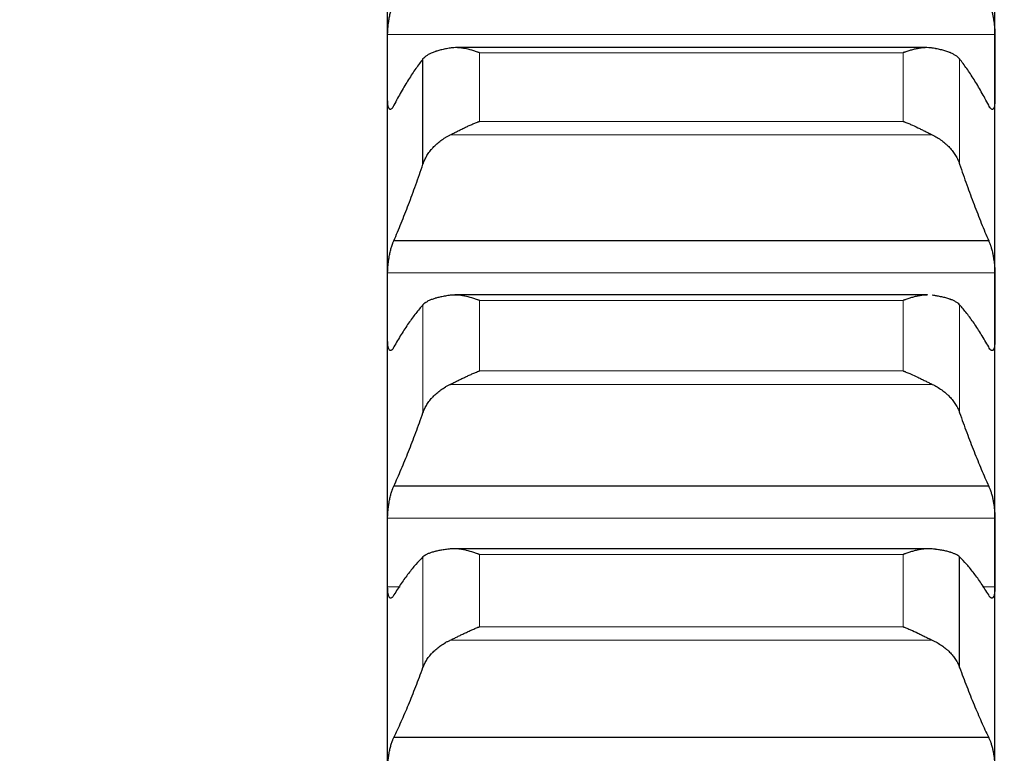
# Model space of a CAD drawing. Header units: inches. Extents: x 0 to 20790, y -12 to 14700.
# Tile 152 of 256: x 6231 to 6315, y 10277 to 10339. Entities that reach past the tile are written whole.
import ezdxf

# ---------------------------------------------------------------- set-up
doc = ezdxf.new("R2010")
doc.units = ezdxf.units.IN
doc.layers.add('1', color=7, linetype='Continuous', true_color=0xffffff)
doc.layers.add('254', color=7, linetype='Continuous', true_color=0xffffff)
doc.styles.add('latin_extended', font='simplex.shx')
doc.dimstyles.get("Standard").update_dxf_attribs({"dimtxt": 0.18, "dimasz": 0.18, "dimexe": 0.18, "dimexo": 0.0625, "dimgap": 0.09, "dimtad": 0, "dimtih": 1, "dimtoh": 1, "dimdec": 4, "dimzin": 0, "dimdsep": 46, "dimtxsty": 'Standard', "dimcen": 0.09, "dimadec": 0, "dimazin": 0, "dimtfac": 1, "dimtdec": 4, "dimtofl": 0, "dimtmove": 0, "dimatfit": 3, "dimfxl": 1, "dimtolj": 1, "dimtzin": 0, "dimarcsym": 0})

# ---------------------------------------------------------------- blocks, each defined once
blk = doc.blocks.new('_U2')
at = {"layer": '254', "color": 3, "linetype": 'Continuous', "lineweight": 13, "transparency": 16777216}
for p, q in [((7346.058, 11562.404), (7346.058, 8391.817)), ((658.558, 9851.463), (658.558, 8391.817)), ((781.058, 8426.817), (7223.558, 8426.817))]:
    blk.add_line(p, q, dxfattribs=at)
at = {"layer": '254', "color": 3, "transparency": 16777216}
for points in [[(781.058, 8447.233), (781.058, 8406.4), (658.558, 8426.817)], [(7223.558, 8406.4), (7223.558, 8447.233), (7346.058, 8426.817)]]:
    blk.add_solid(points, dxfattribs=at)
at = {"layer": 'Defpoints', "color": 0, "transparency": 16777216}
for p in [(7346.058, 11597.404), (658.558, 9886.463), (7346.058, 8426.817)]:
    blk.add_point(p, dxfattribs=at)
at = {"layer": '254', "color": 2, "lineweight": 13, "transparency": 16777216, "insert": (3786.475, 8610.567), "char_height": 122.5, "attachment_point": 1, "style": 'latin_extended'}
blk.add_mtext('\\A1;6687', dxfattribs=at)

msp = doc.modelspace()

# ---------------------------------------------------------------- linework, layer by layer
at = {"layer": '1', "color": 2, "linetype": 'Continuous', "lineweight": 25}
for p, q in [((6262.558, 10335.445), (6262.558, 10355.373)), ((6314.558, 10335.445), (6314.558, 10355.373)), ((6308.697, 10337.1), (6268.398, 10337.1)), ((6265.585, 10327.127), (6265.585, 10336.13)), ((6262.558, 10314.939), (6262.558, 10335.445)), ((6314.558, 10314.939), (6314.558, 10335.445)), ((6314.021, 10320.573), (6263.096, 10320.573)), ((6308.774, 10315.927), (6268.326, 10315.927)), ((6262.558, 10293.887), (6262.558, 10314.939)), ((6314.558, 10293.887), (6314.558, 10314.939)), ((6314.021, 10299.57), (6263.096, 10299.57)), ((6262.558, 10272.325), (6262.558, 10293.887)), ((6308.85, 10294.209), (6267.927, 10294.209)), ((6314.558, 10272.325), (6314.558, 10293.887)), ((6311.532, 10284.037), (6311.532, 10293.504)), ((6314.021, 10278.046), (6263.096, 10278.046))]:
    msp.add_line(p, q, dxfattribs=at)
at = {"layer": '1', "color": 110, "linetype": 'Continuous', "lineweight": 13}
for p, q in [((6314.556, 10338.241), (6262.561, 10338.241)), ((6306.702, 10336.669), (6270.414, 10336.669)), ((6270.414, 10330.79), (6270.414, 10336.669)), ((6306.702, 10330.79), (6306.702, 10336.669)), ((6311.532, 10327.127), (6311.532, 10336.13)), ((6306.702, 10330.79), (6270.414, 10330.79)), ((6309.19, 10329.639), (6267.927, 10329.639)), ((6314.556, 10317.813), (6262.561, 10317.813)), ((6265.585, 10305.847), (6265.585, 10315.09)), ((6306.702, 10315.463), (6270.414, 10315.463)), ((6270.414, 10309.428), (6270.414, 10315.463)), ((6306.702, 10309.428), (6306.702, 10315.463)), ((6311.532, 10305.847), (6311.532, 10315.09)), ((6306.702, 10309.428), (6270.414, 10309.428)), ((6309.19, 10308.278), (6267.927, 10308.278)), ((6314.556, 10296.835), (6262.561, 10296.835)), ((6265.585, 10284.037), (6265.585, 10293.504)), ((6306.702, 10293.711), (6270.414, 10293.711)), ((6270.414, 10287.529), (6270.414, 10293.711)), ((6306.702, 10287.529), (6306.702, 10293.711)), ((6263.628, 10290.94), (6262.561, 10290.94)), ((6314.556, 10290.94), (6313.489, 10290.94)), ((6306.702, 10287.529), (6270.414, 10287.529)), ((6309.19, 10286.382), (6267.927, 10286.382))]:
    msp.add_line(p, q, dxfattribs=at)
at = {"layer": '1', "color": 2, "linetype": 'Continuous', "lineweight": 25}
for points, knots in [([(6262.561, 10338.241), (6262.561, 10338.296), (6262.563, 10338.407), (6262.571, 10338.583), (6262.58, 10338.706), (6262.588, 10338.801), (6262.591, 10338.832), (6262.597, 10338.896), (6262.6, 10338.928), (6262.618, 10339.089), (6262.634, 10339.219), (6262.659, 10339.382), (6262.664, 10339.415), (6262.672, 10339.465), (6262.675, 10339.481), (6262.681, 10339.514), (6262.695, 10339.596), (6262.721, 10339.741), (6262.747, 10339.867), (6262.774, 10339.992), (6262.788, 10340.054), (6262.832, 10340.237), (6262.863, 10340.352), (6262.91, 10340.515), (6262.927, 10340.567), (6262.951, 10340.644), (6262.96, 10340.669), (6262.976, 10340.718), (6262.985, 10340.743), (6263.027, 10340.86), (6263.061, 10340.945), (6263.096, 10341.021)], [0, 0, 0, 0, 0.0625, 0.125, 0.1875, 0.1875, 0.21875, 0.21875, 0.25, 0.25, 0.375, 0.375, 0.40625, 0.40625, 0.421875, 0.421875, 0.4375, 0.5, 0.5625, 0.5625, 0.625, 0.625, 0.75, 0.75, 0.8125, 0.8125, 0.84375, 0.84375, 0.875, 0.875, 1, 1, 1, 1]), ([(6314.021, 10341.021), (6314.055, 10340.945), (6314.089, 10340.86), (6314.14, 10340.721), (6314.156, 10340.672), (6314.181, 10340.595), (6314.189, 10340.569), (6314.206, 10340.516), (6314.214, 10340.489), (6314.254, 10340.352), (6314.284, 10340.237), (6314.328, 10340.057), (6314.342, 10339.996), (6314.362, 10339.901), (6314.369, 10339.869), (6314.382, 10339.806), (6314.388, 10339.774), (6314.419, 10339.614), (6314.442, 10339.484), (6314.467, 10339.321), (6314.471, 10339.288), (6314.481, 10339.222), (6314.485, 10339.189), (6314.498, 10339.091), (6314.506, 10339.026), (6314.527, 10338.834), (6314.537, 10338.709), (6314.546, 10338.558), (6314.548, 10338.527), (6314.551, 10338.468), (6314.552, 10338.439), (6314.555, 10338.352), (6314.556, 10338.296), (6314.556, 10338.241)], [0, 0, 0, 0, 0.125, 0.125, 0.1875, 0.1875, 0.21875, 0.21875, 0.25, 0.25, 0.375, 0.375, 0.4375, 0.4375, 0.46875, 0.46875, 0.5, 0.5, 0.625, 0.625, 0.65625, 0.65625, 0.6875, 0.6875, 0.75, 0.75, 0.875, 0.875, 0.90625, 0.90625, 0.9375, 0.9375, 1, 1, 1, 1]), ([(6267.927, 10337.066), (6267.781, 10337.043), (6267.641, 10337.018), (6267.372, 10336.963), (6267.114, 10336.905), (6266.878, 10336.839), (6266.738, 10336.795), (6266.71, 10336.786), (6266.655, 10336.767), (6266.628, 10336.758), (6266.547, 10336.73), (6266.496, 10336.71), (6266.346, 10336.651), (6266.253, 10336.61), (6266.082, 10336.524), (6266.003, 10336.48), (6265.895, 10336.409), (6265.86, 10336.386), (6265.811, 10336.349), (6265.796, 10336.337), (6265.765, 10336.312), (6265.75, 10336.3), (6265.677, 10336.236), (6265.627, 10336.184), (6265.585, 10336.13)], [0, 0, 0, 0, 0.125, 0.125, 0.25, 0.375, 0.375, 0.40625, 0.40625, 0.4375, 0.4375, 0.5, 0.5, 0.625, 0.625, 0.75, 0.75, 0.8125, 0.8125, 0.84375, 0.84375, 0.875, 0.875, 1, 1, 1, 1]), ([(6270.414, 10336.669), (6270.411, 10336.671), (6270.408, 10336.672), (6270.401, 10336.674), (6270.398, 10336.675), (6270.388, 10336.679), (6270.368, 10336.686), (6270.321, 10336.703), (6270.229, 10336.736), (6270.15, 10336.763), (6269.992, 10336.815), (6269.887, 10336.847), (6269.573, 10336.937), (6269.365, 10336.987), (6269.054, 10337.044), (6268.95, 10337.059), (6268.795, 10337.078), (6268.743, 10337.083), (6268.639, 10337.091), (6268.587, 10337.095), (6268.432, 10337.101), (6268.33, 10337.101), (6268.127, 10337.091), (6268.027, 10337.081), (6267.927, 10337.066)], [0, 0, 0, 0, 0.003906, 0.003906, 0.007813, 0.007813, 0.015625, 0.03125, 0.0625, 0.125, 0.125, 0.25, 0.25, 0.5, 0.5, 0.625, 0.625, 0.6875, 0.6875, 0.75, 0.75, 0.875, 0.875, 1, 1, 1, 1]), ([(6309.19, 10337.066), (6309.09, 10337.081), (6308.99, 10337.091), (6308.789, 10337.101), (6308.687, 10337.101), (6308.484, 10337.093), (6308.381, 10337.084), (6308.174, 10337.061), (6308.07, 10337.045), (6307.86, 10337.007), (6307.756, 10336.985), (6307.546, 10336.935), (6307.441, 10336.908), (6307.231, 10336.847), (6307.125, 10336.815), (6306.967, 10336.763), (6306.888, 10336.736), (6306.795, 10336.703), (6306.749, 10336.686), (6306.729, 10336.679), (6306.716, 10336.674), (6306.709, 10336.672), (6306.702, 10336.669)], [0, 0, 0, 0, 0.125, 0.125, 0.25, 0.25, 0.375, 0.375, 0.5, 0.5, 0.625, 0.625, 0.75, 0.75, 0.875, 0.875, 0.9375, 0.96875, 0.984375, 0.992188, 0.992188, 1, 1, 1, 1]), ([(6311.532, 10336.13), (6311.489, 10336.184), (6311.439, 10336.236), (6311.325, 10336.336), (6311.196, 10336.433), (6311.038, 10336.523), (6310.909, 10336.587), (6310.864, 10336.609), (6310.794, 10336.64), (6310.77, 10336.65), (6310.721, 10336.67), (6310.697, 10336.681), (6310.572, 10336.73), (6310.36, 10336.804), (6310.125, 10336.871), (6309.878, 10336.933), (6309.749, 10336.963), (6309.579, 10336.997), (6309.544, 10337.003), (6309.475, 10337.017), (6309.37, 10337.036), (6309.263, 10337.054), (6309.19, 10337.066)], [0, 0, 0, 0, 0.125, 0.125, 0.25, 0.375, 0.375, 0.4375, 0.4375, 0.46875, 0.46875, 0.5, 0.5, 0.625, 0.75, 0.75, 0.875, 0.875, 0.90625, 0.90625, 0.9375, 1, 1, 1, 1]), ([(6263.096, 10332.174), (6263.061, 10332.099), (6263.027, 10332.037), (6262.977, 10331.959), (6262.96, 10331.935), (6262.936, 10331.905), (6262.927, 10331.895), (6262.911, 10331.878), (6262.903, 10331.87), (6262.863, 10331.833), (6262.832, 10331.817), (6262.789, 10331.81), (6262.775, 10331.811), (6262.755, 10331.817), (6262.748, 10331.82), (6262.735, 10331.827), (6262.728, 10331.832), (6262.697, 10331.857), (6262.675, 10331.891), (6262.65, 10331.947), (6262.645, 10331.96), (6262.636, 10331.986), (6262.631, 10331.999), (6262.619, 10332.043), (6262.611, 10332.075), (6262.59, 10332.178), (6262.579, 10332.258), (6262.57, 10332.371), (6262.569, 10332.394), (6262.566, 10332.442), (6262.565, 10332.467), (6262.562, 10332.542), (6262.561, 10332.594), (6262.561, 10332.648)], [0, 0, 0, 0, 0.125, 0.125, 0.1875, 0.1875, 0.21875, 0.21875, 0.25, 0.25, 0.375, 0.375, 0.4375, 0.4375, 0.46875, 0.46875, 0.5, 0.5, 0.625, 0.625, 0.65625, 0.65625, 0.6875, 0.6875, 0.75, 0.75, 0.875, 0.875, 0.90625, 0.90625, 0.9375, 0.9375, 1, 1, 1, 1]), ([(6314.556, 10332.648), (6314.556, 10332.594), (6314.554, 10332.49), (6314.545, 10332.348), (6314.537, 10332.263), (6314.529, 10332.203), (6314.526, 10332.183), (6314.52, 10332.145), (6314.516, 10332.127), (6314.499, 10332.041), (6314.482, 10331.983), (6314.457, 10331.926), (6314.452, 10331.915), (6314.444, 10331.9), (6314.441, 10331.895), (6314.436, 10331.886), (6314.422, 10331.864), (6314.395, 10331.834), (6314.369, 10331.819), (6314.342, 10331.811), (6314.328, 10331.81), (6314.284, 10331.816), (6314.254, 10331.833), (6314.206, 10331.876), (6314.19, 10331.894), (6314.165, 10331.924), (6314.157, 10331.935), (6314.14, 10331.959), (6314.132, 10331.971), (6314.089, 10332.036), (6314.055, 10332.099), (6314.021, 10332.174)], [0, 0, 0, 0, 0.0625, 0.125, 0.1875, 0.1875, 0.21875, 0.21875, 0.25, 0.25, 0.375, 0.375, 0.40625, 0.40625, 0.421875, 0.421875, 0.4375, 0.5, 0.5625, 0.5625, 0.625, 0.625, 0.75, 0.75, 0.8125, 0.8125, 0.84375, 0.84375, 0.875, 0.875, 1, 1, 1, 1]), ([(6267.927, 10329.639), (6268.026, 10329.688), (6268.127, 10329.738), (6268.328, 10329.839), (6268.429, 10329.89), (6268.633, 10329.993), (6268.736, 10330.044), (6268.942, 10330.146), (6269.046, 10330.197), (6269.256, 10330.297), (6269.361, 10330.346), (6269.571, 10330.443), (6269.676, 10330.489), (6269.886, 10330.58), (6269.991, 10330.625), (6270.15, 10330.689), (6270.229, 10330.72), (6270.322, 10330.756), (6270.368, 10330.773), (6270.388, 10330.781), (6270.401, 10330.785), (6270.408, 10330.788), (6270.414, 10330.79)], [0, 0, 0, 0, 0.125, 0.125, 0.25, 0.25, 0.375, 0.375, 0.5, 0.5, 0.625, 0.625, 0.75, 0.75, 0.875, 0.875, 0.9375, 0.96875, 0.984375, 0.992188, 0.992188, 1, 1, 1, 1]), ([(6306.702, 10330.79), (6306.706, 10330.789), (6306.709, 10330.788), (6306.716, 10330.785), (6306.719, 10330.784), (6306.729, 10330.781), (6306.749, 10330.773), (6306.795, 10330.756), (6306.888, 10330.72), (6306.967, 10330.689), (6307.125, 10330.625), (6307.23, 10330.581), (6307.544, 10330.445), (6307.752, 10330.349), (6308.063, 10330.2), (6308.166, 10330.15), (6308.322, 10330.073), (6308.374, 10330.047), (6308.477, 10329.996), (6308.529, 10329.97), (6308.684, 10329.892), (6308.787, 10329.84), (6308.989, 10329.738), (6309.09, 10329.688), (6309.19, 10329.639)], [0, 0, 0, 0, 0.003906, 0.003906, 0.007813, 0.007813, 0.015625, 0.03125, 0.0625, 0.125, 0.125, 0.25, 0.25, 0.5, 0.5, 0.625, 0.625, 0.6875, 0.6875, 0.75, 0.75, 0.875, 0.875, 1, 1, 1, 1]), ([(6265.585, 10327.127), (6265.627, 10327.253), (6265.677, 10327.378), (6265.792, 10327.622), (6265.921, 10327.863), (6266.079, 10328.096), (6266.208, 10328.267), (6266.253, 10328.324), (6266.323, 10328.408), (6266.347, 10328.436), (6266.395, 10328.491), (6266.42, 10328.518), (6266.545, 10328.653), (6266.756, 10328.862), (6266.991, 10329.053), (6267.238, 10329.237), (6267.368, 10329.324), (6267.538, 10329.427), (6267.572, 10329.448), (6267.641, 10329.488), (6267.746, 10329.547), (6267.854, 10329.603), (6267.927, 10329.639)], [0, 0, 0, 0, 0.125, 0.125, 0.25, 0.375, 0.375, 0.4375, 0.4375, 0.46875, 0.46875, 0.5, 0.5, 0.625, 0.75, 0.75, 0.875, 0.875, 0.90625, 0.90625, 0.9375, 1, 1, 1, 1]), ([(6309.19, 10329.639), (6309.336, 10329.567), (6309.476, 10329.49), (6309.744, 10329.327), (6310.002, 10329.153), (6310.238, 10328.961), (6310.379, 10328.835), (6310.407, 10328.81), (6310.462, 10328.758), (6310.489, 10328.732), (6310.569, 10328.654), (6310.621, 10328.6), (6310.77, 10328.438), (6310.863, 10328.327), (6311.035, 10328.101), (6311.114, 10327.984), (6311.222, 10327.806), (6311.256, 10327.746), (6311.305, 10327.655), (6311.321, 10327.625), (6311.352, 10327.564), (6311.367, 10327.533), (6311.439, 10327.378), (6311.489, 10327.253), (6311.532, 10327.127)], [0, 0, 0, 0, 0.125, 0.125, 0.25, 0.375, 0.375, 0.40625, 0.40625, 0.4375, 0.4375, 0.5, 0.5, 0.625, 0.625, 0.75, 0.75, 0.8125, 0.8125, 0.84375, 0.84375, 0.875, 0.875, 1, 1, 1, 1]), ([(6262.561, 10317.813), (6262.561, 10317.869), (6262.563, 10317.983), (6262.571, 10318.163), (6262.58, 10318.287), (6262.588, 10318.383), (6262.591, 10318.415), (6262.597, 10318.48), (6262.6, 10318.512), (6262.618, 10318.674), (6262.634, 10318.804), (6262.659, 10318.968), (6262.664, 10319.001), (6262.672, 10319.05), (6262.675, 10319.067), (6262.681, 10319.099), (6262.695, 10319.181), (6262.721, 10319.325), (6262.747, 10319.45), (6262.774, 10319.574), (6262.788, 10319.635), (6262.832, 10319.814), (6262.863, 10319.927), (6262.91, 10320.086), (6262.927, 10320.137), (6262.951, 10320.211), (6262.96, 10320.236), (6262.976, 10320.283), (6262.985, 10320.306), (6263.027, 10320.42), (6263.061, 10320.501), (6263.096, 10320.573)], [0, 0, 0, 0, 0.0625, 0.125, 0.1875, 0.1875, 0.21875, 0.21875, 0.25, 0.25, 0.375, 0.375, 0.40625, 0.40625, 0.421875, 0.421875, 0.4375, 0.5, 0.5625, 0.5625, 0.625, 0.625, 0.75, 0.75, 0.8125, 0.8125, 0.84375, 0.84375, 0.875, 0.875, 1, 1, 1, 1]), ([(6314.021, 10320.573), (6314.055, 10320.501), (6314.089, 10320.42), (6314.14, 10320.285), (6314.156, 10320.238), (6314.181, 10320.164), (6314.189, 10320.139), (6314.206, 10320.087), (6314.214, 10320.061), (6314.254, 10319.928), (6314.284, 10319.815), (6314.328, 10319.638), (6314.342, 10319.577), (6314.362, 10319.484), (6314.369, 10319.452), (6314.382, 10319.389), (6314.388, 10319.358), (6314.419, 10319.199), (6314.442, 10319.07), (6314.467, 10318.906), (6314.471, 10318.874), (6314.481, 10318.808), (6314.485, 10318.775), (6314.498, 10318.676), (6314.506, 10318.611), (6314.527, 10318.417), (6314.537, 10318.291), (6314.546, 10318.136), (6314.548, 10318.106), (6314.551, 10318.045), (6314.552, 10318.015), (6314.555, 10317.926), (6314.556, 10317.869), (6314.556, 10317.813)], [0, 0, 0, 0, 0.125, 0.125, 0.1875, 0.1875, 0.21875, 0.21875, 0.25, 0.25, 0.375, 0.375, 0.4375, 0.4375, 0.46875, 0.46875, 0.5, 0.5, 0.625, 0.625, 0.65625, 0.65625, 0.6875, 0.6875, 0.75, 0.75, 0.875, 0.875, 0.90625, 0.90625, 0.9375, 0.9375, 1, 1, 1, 1]), ([(6267.927, 10315.902), (6267.781, 10315.883), (6267.641, 10315.861), (6267.372, 10315.815), (6267.114, 10315.765), (6266.878, 10315.708), (6266.738, 10315.67), (6266.71, 10315.662), (6266.655, 10315.647), (6266.628, 10315.638), (6266.547, 10315.614), (6266.496, 10315.597), (6266.346, 10315.546), (6266.253, 10315.51), (6266.082, 10315.436), (6266.003, 10315.397), (6265.895, 10315.335), (6265.86, 10315.315), (6265.811, 10315.283), (6265.796, 10315.272), (6265.765, 10315.25), (6265.75, 10315.239), (6265.677, 10315.183), (6265.627, 10315.138), (6265.585, 10315.09)], [0, 0, 0, 0, 0.125, 0.125, 0.25, 0.375, 0.375, 0.40625, 0.40625, 0.4375, 0.4375, 0.5, 0.5, 0.625, 0.625, 0.75, 0.75, 0.8125, 0.8125, 0.84375, 0.84375, 0.875, 0.875, 1, 1, 1, 1]), ([(6270.414, 10315.463), (6270.411, 10315.464), (6270.408, 10315.465), (6270.401, 10315.468), (6270.398, 10315.469), (6270.388, 10315.473), (6270.368, 10315.48), (6270.321, 10315.498), (6270.229, 10315.531), (6270.044, 10315.596), (6269.887, 10315.647), (6269.573, 10315.741), (6269.365, 10315.794), (6269.054, 10315.856), (6268.95, 10315.874), (6268.795, 10315.895), (6268.743, 10315.902), (6268.639, 10315.912), (6268.587, 10315.916), (6268.432, 10315.926), (6268.33, 10315.928), (6268.127, 10315.923), (6268.027, 10315.916), (6267.927, 10315.902)], [0, 0, 0, 0, 0.003906, 0.003906, 0.007812, 0.007812, 0.015625, 0.03125, 0.0625, 0.125, 0.25, 0.25, 0.5, 0.5, 0.625, 0.625, 0.6875, 0.6875, 0.75, 0.75, 0.875, 0.875, 1, 1, 1, 1]), ([(6308.782, 10315.927), (6308.717, 10315.926), (6308.651, 10315.924), (6308.484, 10315.914), (6308.381, 10315.903), (6308.174, 10315.875), (6308.07, 10315.858), (6307.86, 10315.816), (6307.756, 10315.792), (6307.546, 10315.739), (6307.441, 10315.71), (6307.231, 10315.647), (6307.125, 10315.613), (6306.967, 10315.559), (6306.888, 10315.531), (6306.795, 10315.498), (6306.749, 10315.48), (6306.729, 10315.473), (6306.716, 10315.468), (6306.709, 10315.465), (6306.702, 10315.463)], [0, 0, 0, 0, 0.09732, 0.09732, 0.247767, 0.247767, 0.398213, 0.398213, 0.54866, 0.54866, 0.699107, 0.699107, 0.849553, 0.849553, 0.924777, 0.962388, 0.981194, 0.990597, 0.990597, 1, 1, 1, 1]), ([(6311.532, 10315.09), (6311.489, 10315.138), (6311.439, 10315.183), (6311.325, 10315.271), (6311.196, 10315.356), (6311.038, 10315.434), (6310.909, 10315.491), (6310.864, 10315.509), (6310.794, 10315.536), (6310.77, 10315.545), (6310.721, 10315.563), (6310.697, 10315.571), (6310.572, 10315.614), (6310.36, 10315.679), (6310.125, 10315.736), (6309.878, 10315.789), (6309.749, 10315.814), (6309.579, 10315.844), (6309.544, 10315.849), (6309.475, 10315.86), (6309.37, 10315.877), (6309.263, 10315.892), (6309.19, 10315.902)], [0, 0, 0, 0, 0.125, 0.125, 0.25, 0.375, 0.375, 0.4375, 0.4375, 0.46875, 0.46875, 0.5, 0.5, 0.625, 0.75, 0.75, 0.875, 0.875, 0.90625, 0.90625, 0.9375, 1, 1, 1, 1]), ([(6263.096, 10311.479), (6263.061, 10311.409), (6263.027, 10311.351), (6262.977, 10311.28), (6262.96, 10311.259), (6262.936, 10311.232), (6262.927, 10311.224), (6262.911, 10311.209), (6262.903, 10311.202), (6262.863, 10311.172), (6262.832, 10311.161), (6262.789, 10311.162), (6262.775, 10311.165), (6262.755, 10311.175), (6262.748, 10311.179), (6262.735, 10311.189), (6262.728, 10311.195), (6262.697, 10311.227), (6262.675, 10311.265), (6262.65, 10311.328), (6262.645, 10311.342), (6262.636, 10311.37), (6262.631, 10311.385), (6262.619, 10311.432), (6262.611, 10311.466), (6262.59, 10311.576), (6262.579, 10311.66), (6262.57, 10311.778), (6262.569, 10311.802), (6262.566, 10311.852), (6262.565, 10311.877), (6262.562, 10311.955), (6262.561, 10312.009), (6262.561, 10312.065)], [0, 0, 0, 0, 0.125, 0.125, 0.1875, 0.1875, 0.21875, 0.21875, 0.25, 0.25, 0.375, 0.375, 0.4375, 0.4375, 0.46875, 0.46875, 0.5, 0.5, 0.625, 0.625, 0.65625, 0.65625, 0.6875, 0.6875, 0.75, 0.75, 0.875, 0.875, 0.90625, 0.90625, 0.9375, 0.9375, 1, 1, 1, 1]), ([(6314.556, 10312.065), (6314.556, 10312.009), (6314.554, 10311.902), (6314.545, 10311.754), (6314.537, 10311.665), (6314.529, 10311.602), (6314.526, 10311.581), (6314.52, 10311.541), (6314.516, 10311.522), (6314.499, 10311.43), (6314.482, 10311.368), (6314.457, 10311.304), (6314.452, 10311.292), (6314.444, 10311.276), (6314.441, 10311.27), (6314.436, 10311.26), (6314.422, 10311.235), (6314.395, 10311.198), (6314.369, 10311.179), (6314.342, 10311.165), (6314.328, 10311.162), (6314.284, 10311.16), (6314.254, 10311.172), (6314.206, 10311.208), (6314.19, 10311.222), (6314.165, 10311.249), (6314.157, 10311.259), (6314.14, 10311.28), (6314.132, 10311.291), (6314.089, 10311.351), (6314.055, 10311.409), (6314.021, 10311.479)], [0, 0, 0, 0, 0.0625, 0.125, 0.1875, 0.1875, 0.21875, 0.21875, 0.25, 0.25, 0.375, 0.375, 0.40625, 0.40625, 0.421875, 0.421875, 0.4375, 0.5, 0.5625, 0.5625, 0.625, 0.625, 0.75, 0.75, 0.8125, 0.8125, 0.84375, 0.84375, 0.875, 0.875, 1, 1, 1, 1]), ([(6267.927, 10308.278), (6268.026, 10308.325), (6268.127, 10308.374), (6268.328, 10308.473), (6268.429, 10308.524), (6268.633, 10308.625), (6268.736, 10308.676), (6268.942, 10308.777), (6269.046, 10308.828), (6269.256, 10308.928), (6269.361, 10308.977), (6269.571, 10309.074), (6269.676, 10309.121), (6269.886, 10309.214), (6269.991, 10309.258), (6270.15, 10309.324), (6270.229, 10309.356), (6270.322, 10309.392), (6270.368, 10309.41), (6270.388, 10309.418), (6270.401, 10309.423), (6270.408, 10309.425), (6270.414, 10309.428)], [0, 0, 0, 0, 0.125, 0.125, 0.25, 0.25, 0.375, 0.375, 0.5, 0.5, 0.625, 0.625, 0.75, 0.75, 0.875, 0.875, 0.9375, 0.96875, 0.984375, 0.992187, 0.992187, 1, 1, 1, 1]), ([(6306.702, 10309.428), (6306.706, 10309.426), (6306.709, 10309.425), (6306.716, 10309.423), (6306.719, 10309.421), (6306.729, 10309.418), (6306.749, 10309.41), (6306.795, 10309.392), (6306.888, 10309.356), (6306.967, 10309.324), (6307.125, 10309.258), (6307.23, 10309.214), (6307.544, 10309.076), (6307.752, 10308.98), (6308.063, 10308.831), (6308.166, 10308.781), (6308.322, 10308.705), (6308.374, 10308.679), (6308.477, 10308.628), (6308.529, 10308.602), (6308.684, 10308.525), (6308.787, 10308.474), (6308.989, 10308.375), (6309.09, 10308.325), (6309.19, 10308.278)], [0, 0, 0, 0, 0.003906, 0.003906, 0.007813, 0.007813, 0.015625, 0.03125, 0.0625, 0.125, 0.125, 0.25, 0.25, 0.5, 0.5, 0.625, 0.625, 0.6875, 0.6875, 0.75, 0.75, 0.875, 0.875, 1, 1, 1, 1]), ([(6265.585, 10305.847), (6265.627, 10305.969), (6265.677, 10306.089), (6265.792, 10306.326), (6265.921, 10306.558), (6266.079, 10306.784), (6266.208, 10306.949), (6266.253, 10307.004), (6266.323, 10307.085), (6266.347, 10307.112), (6266.395, 10307.166), (6266.42, 10307.192), (6266.545, 10307.323), (6266.756, 10307.525), (6266.991, 10307.71), (6267.238, 10307.888), (6267.368, 10307.973), (6267.538, 10308.073), (6267.572, 10308.093), (6267.641, 10308.132), (6267.746, 10308.189), (6267.854, 10308.243), (6267.927, 10308.278)], [0, 0, 0, 0, 0.125, 0.125, 0.25, 0.375, 0.375, 0.4375, 0.4375, 0.46875, 0.46875, 0.5, 0.5, 0.625, 0.75, 0.75, 0.875, 0.875, 0.90625, 0.90625, 0.9375, 1, 1, 1, 1]), ([(6309.19, 10308.278), (6309.336, 10308.208), (6309.476, 10308.134), (6309.744, 10307.975), (6310.002, 10307.807), (6310.238, 10307.621), (6310.379, 10307.499), (6310.407, 10307.475), (6310.462, 10307.425), (6310.489, 10307.399), (6310.569, 10307.323), (6310.621, 10307.272), (6310.77, 10307.115), (6310.863, 10307.007), (6311.035, 10306.788), (6311.114, 10306.676), (6311.222, 10306.504), (6311.256, 10306.446), (6311.305, 10306.358), (6311.321, 10306.328), (6311.352, 10306.269), (6311.367, 10306.239), (6311.439, 10306.09), (6311.489, 10305.969), (6311.532, 10305.847)], [0, 0, 0, 0, 0.125, 0.125, 0.25, 0.375, 0.375, 0.40625, 0.40625, 0.4375, 0.4375, 0.5, 0.5, 0.625, 0.625, 0.75, 0.75, 0.8125, 0.8125, 0.84375, 0.84375, 0.875, 0.875, 1, 1, 1, 1]), ([(6262.561, 10296.835), (6262.561, 10296.892), (6262.563, 10297.009), (6262.571, 10297.192), (6262.58, 10297.318), (6262.588, 10297.415), (6262.591, 10297.447), (6262.597, 10297.512), (6262.6, 10297.545), (6262.618, 10297.708), (6262.634, 10297.838), (6262.659, 10298.002), (6262.664, 10298.035), (6262.672, 10298.084), (6262.675, 10298.1), (6262.681, 10298.133), (6262.695, 10298.214), (6262.721, 10298.357), (6262.747, 10298.481), (6262.774, 10298.603), (6262.788, 10298.663), (6262.832, 10298.839), (6262.863, 10298.949), (6262.91, 10299.104), (6262.927, 10299.153), (6262.951, 10299.225), (6262.96, 10299.248), (6262.976, 10299.294), (6262.985, 10299.317), (6263.027, 10299.425), (6263.061, 10299.502), (6263.096, 10299.57)], [0, 0, 0, 0, 0.0625, 0.125, 0.1875, 0.1875, 0.21875, 0.21875, 0.25, 0.25, 0.375, 0.375, 0.40625, 0.40625, 0.421875, 0.421875, 0.4375, 0.5, 0.5625, 0.5625, 0.625, 0.625, 0.75, 0.75, 0.8125, 0.8125, 0.84375, 0.84375, 0.875, 0.875, 1, 1, 1, 1]), ([(6314.021, 10299.57), (6314.055, 10299.502), (6314.089, 10299.425), (6314.14, 10299.296), (6314.156, 10299.251), (6314.181, 10299.18), (6314.189, 10299.155), (6314.206, 10299.105), (6314.214, 10299.079), (6314.254, 10298.95), (6314.284, 10298.84), (6314.328, 10298.666), (6314.342, 10298.606), (6314.362, 10298.514), (6314.369, 10298.483), (6314.382, 10298.421), (6314.388, 10298.389), (6314.419, 10298.232), (6314.442, 10298.104), (6314.467, 10297.94), (6314.471, 10297.908), (6314.481, 10297.842), (6314.485, 10297.808), (6314.498, 10297.709), (6314.506, 10297.644), (6314.527, 10297.449), (6314.537, 10297.321), (6314.546, 10297.165), (6314.548, 10297.133), (6314.551, 10297.072), (6314.552, 10297.041), (6314.555, 10296.951), (6314.556, 10296.892), (6314.556, 10296.835)], [0, 0, 0, 0, 0.125, 0.125, 0.1875, 0.1875, 0.21875, 0.21875, 0.25, 0.25, 0.375, 0.375, 0.4375, 0.4375, 0.46875, 0.46875, 0.5, 0.5, 0.625, 0.625, 0.65625, 0.65625, 0.6875, 0.6875, 0.75, 0.75, 0.875, 0.875, 0.90625, 0.90625, 0.9375, 0.9375, 1, 1, 1, 1]), ([(6267.927, 10294.192), (6267.781, 10294.176), (6267.641, 10294.158), (6267.372, 10294.12), (6267.114, 10294.079), (6266.878, 10294.031), (6266.738, 10293.999), (6266.71, 10293.993), (6266.655, 10293.979), (6266.628, 10293.973), (6266.547, 10293.952), (6266.496, 10293.938), (6266.346, 10293.895), (6266.253, 10293.865), (6266.082, 10293.801), (6266.003, 10293.768), (6265.895, 10293.715), (6265.86, 10293.698), (6265.811, 10293.67), (6265.796, 10293.661), (6265.765, 10293.642), (6265.75, 10293.633), (6265.677, 10293.585), (6265.627, 10293.545), (6265.585, 10293.504)], [0, 0, 0, 0, 0.125, 0.125, 0.25, 0.375, 0.375, 0.40625, 0.40625, 0.4375, 0.4375, 0.5, 0.5, 0.625, 0.625, 0.75, 0.75, 0.8125, 0.8125, 0.84375, 0.84375, 0.875, 0.875, 1, 1, 1, 1]), ([(6270.414, 10293.711), (6270.411, 10293.712), (6270.408, 10293.713), (6270.401, 10293.716), (6270.398, 10293.717), (6270.388, 10293.721), (6270.368, 10293.728), (6270.321, 10293.746), (6270.229, 10293.781), (6270.044, 10293.848), (6269.887, 10293.9), (6269.573, 10293.999), (6269.365, 10294.055), (6269.054, 10294.123), (6268.95, 10294.142), (6268.795, 10294.166), (6268.743, 10294.174), (6268.639, 10294.186), (6268.587, 10294.192), (6268.432, 10294.204), (6268.33, 10294.209), (6268.127, 10294.208), (6268.027, 10294.203), (6267.927, 10294.192)], [0, 0, 0, 0, 0.003906, 0.003906, 0.007813, 0.007813, 0.015625, 0.03125, 0.0625, 0.125, 0.25, 0.25, 0.5, 0.5, 0.625, 0.625, 0.6875, 0.6875, 0.75, 0.75, 0.875, 0.875, 1, 1, 1, 1]), ([(6309.19, 10294.192), (6309.09, 10294.203), (6308.99, 10294.208), (6308.789, 10294.209), (6308.687, 10294.205), (6308.484, 10294.188), (6308.381, 10294.175), (6308.174, 10294.144), (6308.07, 10294.124), (6307.86, 10294.079), (6307.756, 10294.053), (6307.546, 10293.997), (6307.441, 10293.966), (6307.231, 10293.9), (6307.125, 10293.865), (6306.967, 10293.809), (6306.888, 10293.781), (6306.795, 10293.746), (6306.749, 10293.728), (6306.729, 10293.721), (6306.716, 10293.716), (6306.709, 10293.713), (6306.702, 10293.711)], [0, 0, 0, 0, 0.125, 0.125, 0.25, 0.25, 0.375, 0.375, 0.5, 0.5, 0.625, 0.625, 0.75, 0.75, 0.875, 0.875, 0.9375, 0.96875, 0.984375, 0.992188, 0.992188, 1, 1, 1, 1]), ([(6311.532, 10293.504), (6311.489, 10293.545), (6311.439, 10293.585), (6311.325, 10293.66), (6311.196, 10293.733), (6311.038, 10293.8), (6310.909, 10293.848), (6310.864, 10293.863), (6310.794, 10293.886), (6310.77, 10293.894), (6310.721, 10293.909), (6310.697, 10293.916), (6310.572, 10293.952), (6310.36, 10294.006), (6310.125, 10294.054), (6309.878, 10294.099), (6309.749, 10294.119), (6309.579, 10294.144), (6309.544, 10294.148), (6309.475, 10294.158), (6309.37, 10294.171), (6309.263, 10294.184), (6309.19, 10294.192)], [0, 0, 0, 0, 0.125, 0.125, 0.25, 0.375, 0.375, 0.4375, 0.4375, 0.46875, 0.46875, 0.5, 0.5, 0.625, 0.75, 0.75, 0.875, 0.875, 0.90625, 0.90625, 0.9375, 1, 1, 1, 1]), ([(6263.096, 10290.245), (6263.061, 10290.179), (6263.027, 10290.126), (6262.977, 10290.062), (6262.96, 10290.044), (6262.936, 10290.02), (6262.927, 10290.013), (6262.911, 10290.001), (6262.903, 10289.995), (6262.863, 10289.972), (6262.832, 10289.965), (6262.789, 10289.974), (6262.775, 10289.98), (6262.755, 10289.994), (6262.748, 10289.999), (6262.735, 10290.012), (6262.728, 10290.019), (6262.697, 10290.057), (6262.675, 10290.1), (6262.65, 10290.169), (6262.645, 10290.184), (6262.636, 10290.215), (6262.631, 10290.231), (6262.619, 10290.281), (6262.611, 10290.318), (6262.59, 10290.434), (6262.579, 10290.522), (6262.57, 10290.645), (6262.569, 10290.67), (6262.566, 10290.721), (6262.565, 10290.747), (6262.562, 10290.828), (6262.561, 10290.883), (6262.561, 10290.94)], [0, 0, 0, 0, 0.125, 0.125, 0.1875, 0.1875, 0.21875, 0.21875, 0.25, 0.25, 0.375, 0.375, 0.4375, 0.4375, 0.46875, 0.46875, 0.5, 0.5, 0.625, 0.625, 0.65625, 0.65625, 0.6875, 0.6875, 0.75, 0.75, 0.875, 0.875, 0.90625, 0.90625, 0.9375, 0.9375, 1, 1, 1, 1]), ([(6314.556, 10290.94), (6314.556, 10290.883), (6314.554, 10290.773), (6314.545, 10290.62), (6314.537, 10290.527), (6314.529, 10290.461), (6314.526, 10290.439), (6314.52, 10290.397), (6314.516, 10290.377), (6314.499, 10290.279), (6314.482, 10290.213), (6314.457, 10290.143), (6314.452, 10290.13), (6314.444, 10290.112), (6314.441, 10290.105), (6314.436, 10290.094), (6314.422, 10290.066), (6314.395, 10290.024), (6314.369, 10289.999), (6314.342, 10289.98), (6314.328, 10289.974), (6314.284, 10289.965), (6314.254, 10289.972), (6314.206, 10290), (6314.19, 10290.012), (6314.165, 10290.035), (6314.157, 10290.044), (6314.14, 10290.062), (6314.132, 10290.072), (6314.089, 10290.126), (6314.055, 10290.18), (6314.021, 10290.245)], [0, 0, 0, 0, 0.0625, 0.125, 0.1875, 0.1875, 0.21875, 0.21875, 0.25, 0.25, 0.375, 0.375, 0.40625, 0.40625, 0.421875, 0.421875, 0.4375, 0.5, 0.5625, 0.5625, 0.625, 0.625, 0.75, 0.75, 0.8125, 0.8125, 0.84375, 0.84375, 0.875, 0.875, 1, 1, 1, 1]), ([(6267.927, 10286.382), (6268.026, 10286.428), (6268.127, 10286.476), (6268.328, 10286.573), (6268.429, 10286.622), (6268.633, 10286.722), (6268.736, 10286.772), (6268.942, 10286.873), (6269.046, 10286.923), (6269.256, 10287.023), (6269.361, 10287.073), (6269.571, 10287.17), (6269.676, 10287.217), (6269.886, 10287.311), (6269.991, 10287.356), (6270.15, 10287.422), (6270.229, 10287.455), (6270.322, 10287.492), (6270.368, 10287.51), (6270.388, 10287.518), (6270.401, 10287.523), (6270.408, 10287.526), (6270.414, 10287.529)], [0, 0, 0, 0, 0.125, 0.125, 0.25, 0.25, 0.375, 0.375, 0.5, 0.5, 0.625, 0.625, 0.75, 0.75, 0.875, 0.875, 0.9375, 0.96875, 0.984375, 0.992187, 0.992187, 1, 1, 1, 1]), ([(6306.702, 10287.529), (6306.706, 10287.527), (6306.709, 10287.526), (6306.716, 10287.523), (6306.719, 10287.522), (6306.729, 10287.518), (6306.749, 10287.51), (6306.795, 10287.492), (6306.888, 10287.455), (6306.967, 10287.422), (6307.125, 10287.356), (6307.23, 10287.311), (6307.544, 10287.172), (6307.752, 10287.075), (6308.063, 10286.927), (6308.166, 10286.877), (6308.322, 10286.801), (6308.374, 10286.776), (6308.477, 10286.725), (6308.529, 10286.7), (6308.684, 10286.624), (6308.787, 10286.574), (6308.989, 10286.476), (6309.09, 10286.428), (6309.19, 10286.382)], [0, 0, 0, 0, 0.003906, 0.003906, 0.007813, 0.007813, 0.015625, 0.03125, 0.0625, 0.125, 0.125, 0.25, 0.25, 0.5, 0.5, 0.625, 0.625, 0.6875, 0.6875, 0.75, 0.75, 0.875, 0.875, 1, 1, 1, 1]), ([(6265.585, 10284.037), (6265.627, 10284.154), (6265.677, 10284.27), (6265.792, 10284.498), (6265.921, 10284.722), (6266.079, 10284.939), (6266.208, 10285.099), (6266.253, 10285.152), (6266.323, 10285.23), (6266.347, 10285.256), (6266.395, 10285.308), (6266.42, 10285.333), (6266.545, 10285.46), (6266.756, 10285.654), (6266.991, 10285.834), (6267.238, 10286.005), (6267.368, 10286.087), (6267.538, 10286.184), (6267.572, 10286.203), (6267.641, 10286.241), (6267.746, 10286.296), (6267.854, 10286.349), (6267.927, 10286.382)], [0, 0, 0, 0, 0.125, 0.125, 0.25, 0.375, 0.375, 0.4375, 0.4375, 0.46875, 0.46875, 0.5, 0.5, 0.625, 0.75, 0.75, 0.875, 0.875, 0.90625, 0.90625, 0.9375, 1, 1, 1, 1]), ([(6309.19, 10286.382), (6309.336, 10286.315), (6309.476, 10286.243), (6309.744, 10286.09), (6310.002, 10285.927), (6310.238, 10285.747), (6310.379, 10285.63), (6310.407, 10285.606), (6310.462, 10285.558), (6310.489, 10285.533), (6310.569, 10285.46), (6310.621, 10285.41), (6310.77, 10285.258), (6310.863, 10285.155), (6311.035, 10284.943), (6311.114, 10284.835), (6311.222, 10284.669), (6311.256, 10284.613), (6311.305, 10284.528), (6311.321, 10284.5), (6311.352, 10284.443), (6311.367, 10284.414), (6311.439, 10284.27), (6311.489, 10284.154), (6311.532, 10284.037)], [0, 0, 0, 0, 0.125, 0.125, 0.25, 0.375, 0.375, 0.40625, 0.40625, 0.4375, 0.4375, 0.5, 0.5, 0.625, 0.625, 0.75, 0.75, 0.8125, 0.8125, 0.84375, 0.84375, 0.875, 0.875, 1, 1, 1, 1]), ([(6262.561, 10275.34), (6262.561, 10275.399), (6262.563, 10275.518), (6262.571, 10275.704), (6262.58, 10275.832), (6262.588, 10275.929), (6262.591, 10275.962), (6262.597, 10276.027), (6262.6, 10276.06), (6262.618, 10276.224), (6262.634, 10276.355), (6262.659, 10276.518), (6262.664, 10276.55), (6262.672, 10276.599), (6262.675, 10276.615), (6262.681, 10276.648), (6262.695, 10276.729), (6262.721, 10276.871), (6262.747, 10276.993), (6262.774, 10277.113), (6262.788, 10277.171), (6262.832, 10277.344), (6262.863, 10277.452), (6262.91, 10277.601), (6262.927, 10277.649), (6262.951, 10277.719), (6262.96, 10277.741), (6262.976, 10277.785), (6262.985, 10277.806), (6263.027, 10277.91), (6263.061, 10277.983), (6263.096, 10278.046)], [0, 0, 0, 0, 0.0625, 0.125, 0.1875, 0.1875, 0.21875, 0.21875, 0.25, 0.25, 0.375, 0.375, 0.40625, 0.40625, 0.421875, 0.421875, 0.4375, 0.5, 0.5625, 0.5625, 0.625, 0.625, 0.75, 0.75, 0.8125, 0.8125, 0.84375, 0.84375, 0.875, 0.875, 1, 1, 1, 1]), ([(6314.021, 10278.046), (6314.055, 10277.983), (6314.089, 10277.91), (6314.14, 10277.787), (6314.156, 10277.744), (6314.181, 10277.675), (6314.189, 10277.651), (6314.206, 10277.603), (6314.214, 10277.578), (6314.254, 10277.452), (6314.284, 10277.345), (6314.328, 10277.174), (6314.342, 10277.116), (6314.362, 10277.025), (6314.369, 10276.995), (6314.382, 10276.933), (6314.388, 10276.902), (6314.419, 10276.746), (6314.442, 10276.619), (6314.467, 10276.456), (6314.471, 10276.424), (6314.481, 10276.358), (6314.485, 10276.325), (6314.498, 10276.225), (6314.506, 10276.16), (6314.527, 10275.964), (6314.537, 10275.835), (6314.546, 10275.676), (6314.548, 10275.645), (6314.551, 10275.582), (6314.552, 10275.551), (6314.555, 10275.459), (6314.556, 10275.399), (6314.556, 10275.34)], [0, 0, 0, 0, 0.125, 0.125, 0.1875, 0.1875, 0.21875, 0.21875, 0.25, 0.25, 0.375, 0.375, 0.4375, 0.4375, 0.46875, 0.46875, 0.5, 0.5, 0.625, 0.625, 0.65625, 0.65625, 0.6875, 0.6875, 0.75, 0.75, 0.875, 0.875, 0.90625, 0.90625, 0.9375, 0.9375, 1, 1, 1, 1])]:
    msp.add_open_spline(points, degree=3, knots=knots, dxfattribs=at)
for points in [[(6262.558, 10335.445), (6262.558, 10336.377), (6262.559, 10337.309), (6262.561, 10338.241)], [(6314.556, 10338.241), (6314.557, 10337.309), (6314.558, 10336.377), (6314.558, 10335.445)], [(6265.585, 10336.13), (6265.381, 10335.873), (6264.971, 10335.322), (6264.352, 10334.386), (6263.727, 10333.343), (6263.307, 10332.576), (6263.096, 10332.174)], [(6314.021, 10332.174), (6313.81, 10332.576), (6313.39, 10333.343), (6312.765, 10334.386), (6312.146, 10335.322), (6311.736, 10335.873), (6311.532, 10336.13)], [(6262.561, 10332.648), (6262.559, 10333.581), (6262.558, 10334.513), (6262.558, 10335.445)], [(6314.558, 10335.445), (6314.558, 10334.513), (6314.557, 10333.581), (6314.556, 10332.648)], [(6263.096, 10320.573), (6263.307, 10321.061), (6263.727, 10322.066), (6264.352, 10323.661), (6264.971, 10325.343), (6265.381, 10326.523), (6265.585, 10327.127)], [(6311.532, 10327.127), (6311.736, 10326.523), (6312.146, 10325.343), (6312.765, 10323.661), (6313.39, 10322.066), (6313.81, 10321.061), (6314.021, 10320.573)], [(6262.558, 10314.939), (6262.558, 10315.897), (6262.559, 10316.855), (6262.561, 10317.813)], [(6314.556, 10317.813), (6314.557, 10316.855), (6314.558, 10315.897), (6314.558, 10314.939)], [(6262.561, 10312.065), (6262.559, 10313.023), (6262.558, 10313.981), (6262.558, 10314.939)], [(6265.585, 10315.09), (6265.381, 10314.863), (6264.971, 10314.371), (6264.352, 10313.523), (6263.727, 10312.565), (6263.307, 10311.854), (6263.096, 10311.479)], [(6314.021, 10311.479), (6313.81, 10311.854), (6313.39, 10312.565), (6312.765, 10313.523), (6312.146, 10314.371), (6311.736, 10314.863), (6311.532, 10315.09)], [(6314.558, 10314.939), (6314.558, 10313.981), (6314.557, 10313.023), (6314.556, 10312.065)], [(6263.096, 10299.57), (6263.307, 10300.032), (6263.727, 10300.988), (6264.352, 10302.513), (6264.971, 10304.127), (6265.381, 10305.264), (6265.585, 10305.847)], [(6311.532, 10305.847), (6311.736, 10305.264), (6312.146, 10304.127), (6312.765, 10302.513), (6313.39, 10300.988), (6313.81, 10300.032), (6314.021, 10299.57)], [(6262.558, 10293.887), (6262.558, 10294.87), (6262.559, 10295.852), (6262.561, 10296.835)], [(6314.556, 10296.835), (6314.557, 10295.852), (6314.558, 10294.87), (6314.558, 10293.887)], [(6262.561, 10290.94), (6262.559, 10291.923), (6262.558, 10292.905), (6262.558, 10293.887)], [(6314.558, 10293.887), (6314.558, 10292.905), (6314.557, 10291.923), (6314.556, 10290.94)], [(6265.585, 10293.504), (6265.381, 10293.308), (6264.971, 10292.876), (6264.352, 10292.117), (6263.727, 10291.246), (6263.307, 10290.591), (6263.096, 10290.245)], [(6314.021, 10290.245), (6313.81, 10290.591), (6313.39, 10291.246), (6312.765, 10292.117), (6312.146, 10292.876), (6311.736, 10293.308), (6311.532, 10293.504)], [(6263.096, 10278.046), (6263.307, 10278.483), (6263.727, 10279.388), (6264.352, 10280.839), (6264.971, 10282.383), (6265.381, 10283.475), (6265.585, 10284.037)], [(6311.532, 10284.037), (6311.736, 10283.475), (6312.146, 10282.383), (6312.765, 10280.839), (6313.39, 10279.388), (6313.81, 10278.483), (6314.021, 10278.046)]]:
    msp.add_open_spline(points, degree=3, dxfattribs=at)

# ---------------------------------------------------------------- dimensions: what is measured, and where the dimension line sits
at = {"layer": '254', "color": 2, "linetype": 'Continuous', "lineweight": 13}
dim = msp.add_linear_dim(base=(7346.05829, 8426.8167), p1=(658.5583, 9886.46316), p2=(7346.05829, 11597.40368), dimstyle='Standard', override={"dimscale": 35, "dimtxt": 3.5, "dimasz": 3.5, "dimexe": 1, "dimexo": 1, "dimgap": 1.75, "dimtad": 1, "dimtih": 1, "dimtoh": 0, "dimdec": 0, "dimlfac": 1, "dimzin": 8, "dimdsep": 46, "dimlunit": 2, "dimtxsty": 'latin_extended', "dimsah": 1, "dimse1": 0, "dimse2": 0, "dimsd1": 0, "dimsd2": 0, "dimclrd": 3, "dimclre": 3, "dimclrt": 2, "dimtol": 0, "dimtm": -0.1, "dimtfac": 0.714286, "dimtdec": 3, "dimtofl": 1, "dimtmove": 0, "dimtzin": 8, "dimlwd": 13, "dimlwe": 13}, dxfattribs=at)
dim.commit()
dim.dimension.update_dxf_attribs({"geometry": '_U2', "text_midpoint": (4002.3083, 8426.8167), "dimtype": 160})

doc.saveas('drawing.dxf')
